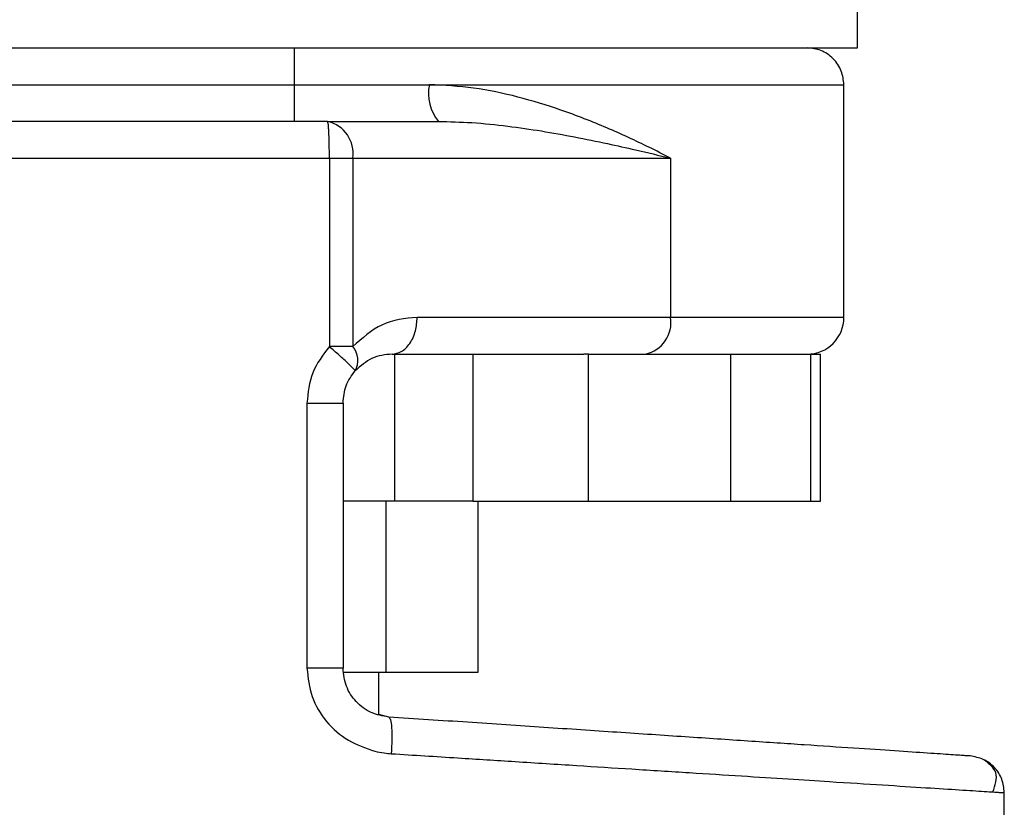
# Model space of a CAD drawing. Header units: millimetres. Extents: x 42 to 514, y 147 to 318.
# Tile 4 of 90: x 66.36 to 68.69, y 148.47 to 150.32. Entities that reach past the tile are written whole.
import ezdxf

# ---------------------------------------------------------------- set-up
doc = ezdxf.new("R2010")
doc.units = ezdxf.units.MM

msp = doc.modelspace()

# ---------------------------------------------------------------- linework, layer by layer
at = {"color": 7, "linetype": 'Continuous', "lineweight": 25}
for p, q in [((68.3396, 150.2581), (68.3396, 150.4441)), ((65.6792, 150.2581), (68.3396, 150.2581)), ((67.0094, 150.1714), (67.3288, 150.1714)), ((68.3078, 149.622), (68.3078, 150.1714)), ((67.0886, 150.0846), (67.3502, 150.0846)), ((65.6974, 149.9979), (67.0929, 149.9979)), ((67.0929, 149.9979), (67.0929, 149.553)), ((67.0929, 149.9979), (67.148, 149.9979)), ((67.148, 149.9979), (67.148, 149.553)), ((67.148, 149.9979), (67.8987, 149.9979)), ((67.8987, 149.9979), (67.8987, 149.622)), ((67.8987, 149.622), (67.3002, 149.622)), ((68.3078, 149.622), (67.8987, 149.622)), ((67.148, 149.553), (67.0929, 149.553)), ((67.2408, 149.5352), (67.6937, 149.5352)), ((67.2466, 149.5352), (67.2466, 149.1882)), ((67.4318, 149.5352), (67.4318, 149.1882)), ((67.7049, 149.5352), (67.6937, 149.5352)), ((67.7049, 149.1882), (67.7049, 149.5352)), ((67.7049, 149.5352), (68.0402, 149.5352)), ((68.0402, 149.5352), (68.0402, 149.1882)), ((68.1976, 149.5352), (68.2301, 149.5352)), ((68.2301, 149.1882), (68.2301, 149.5352)), ((68.2301, 149.5352), (68.2529, 149.5352)), ((68.2529, 149.1882), (68.2529, 149.5352)), ((67.0399, 149.4195), (67.0399, 148.7938)), ((67.0399, 149.4195), (67.1251, 149.4195)), ((67.1251, 149.4195), (67.1251, 148.7938)), ((67.2466, 149.1882), (67.1251, 149.1882)), ((67.2265, 149.1882), (67.2265, 148.7833)), ((67.4318, 149.1882), (67.2466, 149.1882)), ((67.4318, 149.1882), (67.7049, 149.1882)), ((67.4435, 149.1882), (67.4435, 148.7833)), ((67.7049, 149.1882), (68.0402, 149.1882)), ((68.0402, 149.1882), (68.2301, 149.1882)), ((68.2301, 149.1882), (68.2529, 149.1882)), ((67.1251, 148.7938), (67.0399, 148.7938)), ((67.2265, 148.7833), (67.1271, 148.7833)), ((67.2094, 148.6845), (67.2094, 148.7833)), ((67.4435, 148.7833), (67.2265, 148.7833)), ((67.233, 148.6784), (67.2094, 148.684)), ((68.6866, 147.6845), (68.6866, 148.4998))]:
    msp.add_line(p, q, dxfattribs=at)
at = {"color": 8, "linetype": 'Continuous', "lineweight": 25}
for p, q in [((65.711, 150.1714), (67.0094, 150.1714)), ((67.3288, 150.1714), (68.3078, 150.1714))]:
    msp.add_line(p, q, dxfattribs=at)
at = {"color": 7, "linetype": 'Continuous', "lineweight": 25}
for centre, radius, start, end in [((67.433, 150.151), 0.1061, 168.9326, 218.7099), ((67.0718, 150.0094), 0.0771, 351.4111, 77.4046), ((67.8225, 149.6104), 0.0771, 282.5958, 8.5904), ((68.2211, 149.622), 0.0868, 270, 0), ((67.1097, 149.5202), 0.0504, 331.0487, 40.5465)]:
    msp.add_arc(centre, radius, start, end, dxfattribs=at)
for points, knots in [([(67.0094, 150.2581), (67.0094, 150.2566), (67.0094, 150.2534), (67.0094, 150.23), (67.0094, 150.2008), (67.0094, 150.1809), (67.0094, 150.1714)], [0, 0, 0, 0, 0.270261, 0.562429, 0.789736, 1, 1, 1, 1]), ([(68.3078, 150.1714), (68.3067, 150.1823), (68.3049, 150.1991), (68.2941, 150.2193), (68.2829, 150.2332), (68.269, 150.2444), (68.2488, 150.2552), (68.232, 150.257), (68.2211, 150.2581)], [0, 0, 0, 0, 0.239453, 0.368358, 0.500001, 0.631632, 0.760537, 1, 1, 1, 1]), ([(67.0094, 150.1714), (67.0094, 150.1605), (67.0094, 150.1437), (67.0094, 150.1235), (67.0094, 150.1096), (67.0094, 150.0984), (67.0094, 150.0876), (67.0094, 150.0858), (67.0094, 150.0846)], [0, 0, 0, 0, 0.239457, 0.368361, 0.500001, 0.631641, 0.760544, 1, 1, 1, 1]), ([(67.8987, 149.9979), (67.8818, 150.0065), (67.8497, 150.0229), (67.7993, 150.0469), (67.7484, 150.0695), (67.6952, 150.0913), (67.626, 150.1169), (67.5398, 150.1431), (67.4358, 150.166), (67.364, 150.1696), (67.3288, 150.1714)], [0, 0, 0, 0, 0.107146, 0.204006, 0.302615, 0.401256, 0.499784, 0.672476, 0.839556, 1, 1, 1, 1]), ([(67.0886, 150.0846), (67.0273, 150.0846), (66.9034, 150.0846), (66.7171, 150.0846), (66.5323, 150.0846), (66.3532, 150.0846), (66.1834, 150.0846), (66.0271, 150.0846), (65.8855, 150.0846), (65.8051, 150.0846), (65.7653, 150.0846)], [0, 0, 0, 0, 0.12192, 0.246443, 0.372762, 0.5, 0.627237, 0.753556, 0.878079, 1, 1, 1, 1]), ([(67.0929, 149.9979), (67.0928, 150.0088), (67.0927, 150.0256), (67.0922, 150.0458), (67.0916, 150.0597), (67.091, 150.0709), (67.09, 150.0817), (67.0891, 150.0835), (67.0886, 150.0846)], [0, 0, 0, 0, 0.239457, 0.36836, 0.499999, 0.63164, 0.760543, 1, 1, 1, 1]), ([(67.3502, 150.0846), (67.3766, 150.084), (67.4323, 150.0827), (67.5134, 150.074), (67.5943, 150.0624), (67.673, 150.0482), (67.7468, 150.0331), (67.8227, 150.0162), (67.8713, 150.0045), (67.8987, 149.9979)], [0, 0, 0, 0, 0.1317629, 0.2773123, 0.4181735, 0.5605789, 0.7068912, 0.8343464, 1, 1, 1, 1]), ([(67.3002, 149.622), (67.2715, 149.6192), (67.2165, 149.6138), (67.1702, 149.5727), (67.148, 149.553)], [0, 0, 0, 0, 0.52011, 1, 1, 1, 1]), ([(67.2408, 149.5352), (67.2482, 149.5364), (67.2597, 149.5381), (67.2736, 149.549), (67.2831, 149.5602), (67.2908, 149.5741), (67.2982, 149.5943), (67.2994, 149.611), (67.3002, 149.622)], [0, 0, 0, 0, 0.239458, 0.368359, 0.5, 0.631637, 0.760541, 1, 1, 1, 1]), ([(67.0929, 149.553), (67.0777, 149.5331), (67.0474, 149.4936), (67.0424, 149.4441), (67.0399, 149.4195)], [0, 0, 0, 0, 0.503143, 1, 1, 1, 1]), ([(67.1538, 149.4958), (67.1532, 149.4968), (67.1518, 149.4989), (67.138, 149.5123), (67.1174, 149.5313), (67.1008, 149.546), (67.0929, 149.553)], [0, 0, 0, 0, 0.240584, 0.499999, 0.75941, 1, 1, 1, 1]), ([(67.2408, 149.5352), (67.2246, 149.5338), (67.1943, 149.5312), (67.1667, 149.5071), (67.1538, 149.4958)], [0, 0, 0, 0, 0.5333022, 1, 1, 1, 1]), ([(68.0173, 149.5352), (68.0448, 149.5352), (68.0999, 149.5352), (68.1607, 149.5352), (68.1853, 149.5352), (68.1976, 149.5352)], [0, 0, 0, 0, 0.3332309, 0.6673331, 1, 1, 1, 1]), ([(67.1251, 149.4195), (67.1264, 149.4336), (67.129, 149.4616), (67.1455, 149.4844), (67.1538, 149.4958)], [0, 0, 0, 0, 0.499968, 1, 1, 1, 1]), ([(67.0399, 148.7938), (67.0423, 148.7709), (67.0471, 148.7253), (67.0836, 148.6657), (67.1355, 148.6197), (67.1787, 148.605), (67.2002, 148.5977)], [0, 0, 0, 0, 0.250318, 0.500045, 0.750023, 1, 1, 1, 1]), ([(67.233, 148.6784), (67.2188, 148.6809), (67.1904, 148.6859), (67.1547, 148.7129), (67.1299, 148.7501), (67.1267, 148.7792), (67.1251, 148.7938)], [0, 0, 0, 0, 0.252074, 0.501733, 0.750576, 1, 1, 1, 1]), ([(67.233, 148.6784), (67.2345, 148.677), (67.2374, 148.6742), (67.24, 148.6541), (67.2408, 148.6256), (67.2397, 148.6031), (67.2391, 148.5918)], [0, 0, 0, 0, 0.249999, 0.500001, 0.750001, 1, 1, 1, 1]), ([(68.6057, 148.5864), (68.6035, 148.5865), (68.5991, 148.5868), (68.5639, 148.5892), (68.5083, 148.5929), (68.4309, 148.5981), (68.3335, 148.6046), (68.2172, 148.6124), (68.0839, 148.6213), (67.9352, 148.6313), (67.7736, 148.6421), (67.601, 148.6537), (67.4203, 148.6658), (67.2955, 148.6742), (67.233, 148.6784)], [0, 0, 0, 0, 0.083265, 0.166495, 0.249769, 0.333065, 0.416337, 0.499665, 0.583021, 0.66636, 0.749752, 0.83317, 0.916563, 1, 1, 1, 1]), ([(67.2003, 148.5977), (67.2077, 148.5962), (67.2205, 148.5935), (67.2336, 148.5923), (67.2391, 148.5918)], [0, 0, 0, 0, 0.5753277, 1, 1, 1, 1]), ([(67.2391, 148.5918), (67.2917, 148.5885), (67.3906, 148.5822), (67.5369, 148.5729), (67.6745, 148.5641), (67.8123, 148.5554), (67.9428, 148.5471), (68.0661, 148.5393), (68.1765, 148.5322), (68.29, 148.525), (68.4015, 148.5179), (68.5037, 148.5114), (68.5846, 148.5063), (68.6428, 148.5026), (68.6798, 148.5002), (68.6844, 148.4999), (68.6866, 148.4998)], [0, 0, 0, 0, 0.066618, 0.12514, 0.189875, 0.250255, 0.316305, 0.380006, 0.441359, 0.500366, 0.585655, 0.668945, 0.75024, 0.834102, 0.917354, 1, 1, 1, 1]), ([(68.6866, 148.4998), (68.6854, 148.5107), (68.6831, 148.5324), (68.6646, 148.5603), (68.638, 148.5806), (68.6165, 148.5844), (68.6057, 148.5864)], [0, 0, 0, 0, 0.249997, 0.500004, 0.750002, 1, 1, 1, 1]), ([(68.6598, 148.5015), (68.6651, 148.5176), (68.6757, 148.5496), (68.6499, 148.5687), (68.6371, 148.5782)], [0, 0, 0, 0, 0.503795, 1, 1, 1, 1])]:
    msp.add_open_spline(points, degree=3, knots=knots, dxfattribs=at)

doc.saveas('drawing.dxf')
